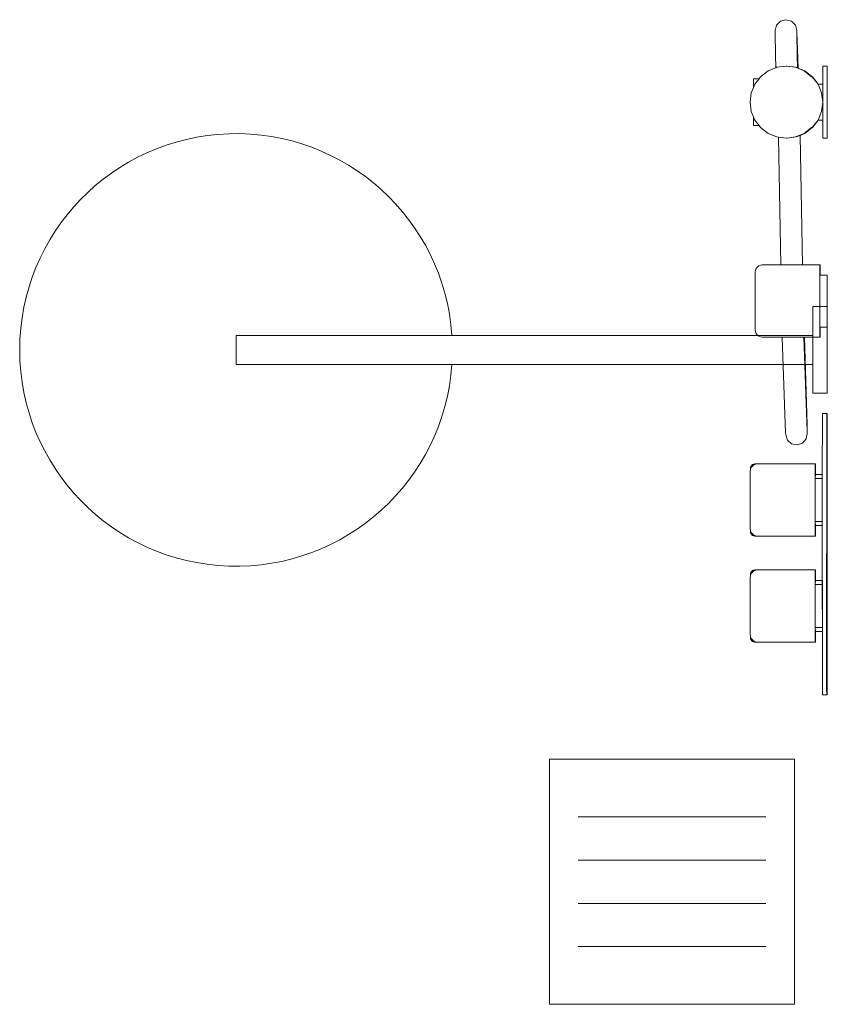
# Model space of a CAD drawing. Header units: inches. Extents: x -4581 to 28141, y -59678 to 5024.
# Tile 1 of 18: x -4581 to -4525, y -59210 to -59142. Entities that reach past the tile are written whole.
import ezdxf

# ---------------------------------------------------------------- set-up
doc = ezdxf.new("R2010")
doc.units = ezdxf.units.IN
doc.header["$MEASUREMENT"] = 0
doc.layers.add('3DP_PT_WYPOSAZENIE_DODATKOWE', color=7, linetype='Continuous', lineweight=5, true_color=0x003d80)

# ---------------------------------------------------------------- blocks, each defined once
blk = doc.blocks.new('BATERIA PRYSZNIC')
for p, q in [((-3.839, 5.107), (-3.849, 5.03)), ((-3.849, 4.838), (-3.849, 5.03)), ((-3.832, 4.967), (-3.849, 4.838)), ((-3.849, 0.838), (-3.849, 4.838)), ((-3.809, 5.18), (-3.839, 5.107)), ((-3.782, 5.088), (-3.832, 4.967)), ((-3.761, 5.242), (-3.809, 5.18)), ((-3.702, 5.191), (-3.782, 5.088)), ((-3.699, 5.29), (-3.761, 5.242)), ((-3.599, 5.271), (-3.702, 5.191)), ((-3.627, 5.32), (-3.699, 5.29)), ((-3.549, 5.33), (-3.627, 5.32)), ((-3.478, 5.321), (-3.599, 5.271)), ((-3.534, 5.33), (-3.549, 5.33)), ((-3.5, 5.33), (-3.534, 5.33)), ((-3.407, 5.33), (-3.5, 5.33)), ((-3.407, 5.33), (-3.478, 5.321)), ((-3.349, 5.338), (-3.407, 5.33)), ((-3.349, 5.338), (-3.281, 5.339)), ((-3.281, 5.339), (-3.081, 5.339)), ((-3.081, 5.339), (-2.763, 5.34)), ((-1.349, 5.341), (-2.763, 5.34)), ((-1.349, 5.341), (0.383, 5.339)), ((0.383, 5.339), (0.583, 5.339)), ((0.583, 5.339), (0.651, 5.338)), ((0.709, 5.33), (0.651, 5.338)), ((0.781, 5.321), (0.709, 5.33)), ((0.802, 5.33), (0.709, 5.33)), ((0.901, 5.271), (0.781, 5.321)), ((0.837, 5.33), (0.802, 5.33)), ((0.851, 5.33), (0.837, 5.33)), ((0.851, 5.33), (0.929, 5.32)), ((1.005, 5.191), (0.901, 5.271)), ((0.929, 5.32), (1.001, 5.29)), ((1.001, 5.29), (1.063, 5.242)), ((1.084, 5.088), (1.005, 5.191)), ((1.063, 5.242), (1.111, 5.18)), ((1.134, 4.967), (1.084, 5.088)), ((1.111, 5.18), (1.141, 5.107)), ((1.151, 4.838), (1.134, 4.967)), ((1.141, 5.107), (1.151, 5.03)), ((1.151, 5.03), (1.151, 4.838)), ((1.151, 0.838), (1.151, 4.838)), ((3.51, 5.108), (3.5, 5.03)), ((3.5, 4.838), (3.5, 5.03)), ((3.517, 4.967), (3.5, 4.838)), ((3.5, 0.838), (3.5, 4.838)), ((3.54, 5.18), (3.51, 5.108)), ((3.567, 5.088), (3.517, 4.967)), ((3.588, 5.242), (3.54, 5.18)), ((3.646, 5.192), (3.567, 5.088)), ((3.65, 5.29), (3.588, 5.242)), ((3.75, 5.271), (3.646, 5.192)), ((3.722, 5.32), (3.65, 5.29)), ((3.8, 5.33), (3.722, 5.32)), ((3.871, 5.321), (3.75, 5.271)), ((3.814, 5.33), (3.8, 5.33)), ((3.849, 5.33), (3.814, 5.33)), ((3.942, 5.33), (3.849, 5.33)), ((3.942, 5.33), (3.871, 5.321)), ((4, 5.338), (3.942, 5.33)), ((4, 5.338), (4.068, 5.339)), ((4.068, 5.339), (4.268, 5.34)), ((4.268, 5.34), (4.586, 5.34)), ((6, 5.341), (4.586, 5.34)), ((6, 5.341), (7.732, 5.34)), ((7.732, 5.34), (7.932, 5.339)), ((7.932, 5.339), (8, 5.338)), ((8.058, 5.33), (8, 5.338)), ((8.129, 5.321), (8.058, 5.33)), ((8.151, 5.33), (8.058, 5.33)), ((8.25, 5.271), (8.129, 5.321)), ((8.186, 5.33), (8.151, 5.33)), ((8.2, 5.33), (8.186, 5.33)), ((8.2, 5.33), (8.278, 5.32)), ((8.354, 5.192), (8.25, 5.271)), ((8.278, 5.32), (8.35, 5.29)), ((8.35, 5.29), (8.412, 5.242)), ((8.433, 5.088), (8.354, 5.192)), ((8.412, 5.242), (8.46, 5.18)), ((8.483, 4.967), (8.433, 5.088)), ((8.46, 5.18), (8.49, 5.108)), ((8.5, 4.838), (8.483, 4.967)), ((8.49, 5.108), (8.5, 5.03)), ((8.5, 5.03), (8.5, 4.838)), ((8.5, 0.838), (8.5, 4.838)), ((17.364, 4.758), (17.444, 4.861)), ((17.444, 4.861), (17.547, 4.941)), ((17.547, 4.941), (17.668, 4.99)), ((17.668, 4.99), (17.797, 5.007)), ((17.797, 5.007), (21.797, 5.007)), ((21.927, 4.99), (21.797, 5.007)), ((22.047, 4.941), (21.927, 4.99)), ((22.151, 4.861), (22.047, 4.941)), ((22.23, 4.758), (22.151, 4.861)), ((31.964, 4.731), (31.964, 5.118)), ((31.964, 5.118), (32.004, 5.118)), ((32.34, 5.019), (31.964, 4.731)), ((32.414, 5.118), (32.004, 5.118)), ((32.564, 5.112), (32.34, 5.019)), ((32.414, 5.118), (32.524, 5.118)), ((32.524, 5.118), (32.564, 5.116)), ((32.943, 5.269), (32.564, 5.112)), ((32.564, 5.112), (32.564, 5.116)), ((33.59, 5.354), (32.943, 5.269)), ((34.237, 5.269), (33.59, 5.354)), ((34.616, 5.112), (34.237, 5.269)), ((34.616, 5.112), (34.616, 5.118)), ((34.616, 5.118), (34.656, 5.118)), ((34.84, 5.019), (34.616, 5.112)), ((35.066, 5.118), (34.656, 5.118)), ((35.216, 4.731), (34.84, 5.019)), ((35.066, 5.118), (35.175, 5.118)), ((35.175, 5.118), (35.216, 5.116)), ((35.216, 5.116), (35.216, 4.731)), ((17.297, 4.508), (17.314, 4.637)), ((17.297, 3.12), (17.297, 4.508)), ((17.314, 4.637), (17.364, 4.758)), ((22.28, 4.637), (22.23, 4.758)), ((22.297, 4.508), (22.28, 4.637)), ((22.297, 4.508), (22.297, 3.225)), ((31.425, 4.104), (31.175, 3.501)), ((31.822, 4.622), (31.425, 4.104)), ((31.964, 4.731), (31.822, 4.622)), ((35.357, 4.622), (35.216, 4.731)), ((35.755, 4.104), (35.357, 4.622)), ((35.979, 3.564), (35.755, 4.104)), ((31.175, 3.501), (31.159, 3.379)), ((35.979, 3.564), (36.88, 3.583)), ((36.005, 3.501), (35.979, 3.564)), ((36.09, 2.854), (36.005, 3.501)), ((36.88, 3.583), (38.322, 3.615)), ((38.322, 3.615), (38.555, 3.619)), ((38.555, 3.619), (38.93, 3.519)), ((38.93, 3.519), (38.933, 3.516)), ((38.933, 3.516), (39.205, 3.244)), ((10.158, 2.764), (9.899, 2.473)), ((10.528, 2.886), (10.158, 2.764)), ((10.528, 2.886), (10.697, 2.894)), ((10.697, 2.894), (11.958, 2.94)), ((17.297, 3.12), (11.958, 2.94)), ((17.297, 1.619), (17.297, 3.12)), ((22.297, 3.225), (31.159, 3.379)), ((22.297, 1.725), (22.297, 3.225)), ((31.159, 3.379), (31.09, 2.854)), ((31.093, 2.831), (31.09, 2.854)), ((31.093, 2.831), (31.09, 2.807)), ((31.09, 2.801), (31.09, 2.807)), ((31.09, 2.801), (31.09, 2.804)), ((31.09, 2.801), (31.175, 2.16)), ((31.093, 2.831), (31.175, 2.207)), ((36.005, 2.207), (36.087, 2.831)), ((36.005, 2.16), (36.09, 2.801)), ((36.087, 2.831), (36.09, 2.854)), ((36.09, 2.807), (36.087, 2.831)), ((36.089, 2.804), (36.09, 2.801)), ((36.09, 2.801), (36.09, 2.807)), ((39.205, 3.244), (39.208, 3.242)), ((39.208, 3.242), (39.308, 2.867)), ((39.308, 2.867), (39.208, 2.492)), ((9.899, 2.473), (9.821, 2.093)), ((9.821, 2.093), (9.944, 1.724)), ((31.175, 2.16), (31.175, 2.207)), ((31.175, 2.207), (31.425, 1.604)), ((31.175, 2.154), (31.175, 2.16)), ((31.175, 2.154), (31.287, 1.883)), ((35.755, 1.604), (36.005, 2.207)), ((35.953, 2.029), (37.878, 2.092)), ((35.953, 2.029), (35.967, 2.064)), ((35.967, 2.064), (36.005, 2.154)), ((35.967, 2.064), (36.881, 2.083)), ((36.005, 2.16), (36.005, 2.207)), ((36.005, 2.154), (36.005, 2.16)), ((36.881, 2.083), (38.322, 2.115)), ((38.33, 2.108), (37.878, 2.092)), ((38.322, 2.115), (38.555, 2.119)), ((38.555, 2.119), (38.33, 2.108)), ((38.558, 2.117), (38.555, 2.119)), ((38.933, 2.217), (38.558, 2.117)), ((39.208, 2.492), (38.933, 2.217)), ((9.944, 1.724), (10.236, 1.467)), ((10.236, 1.467), (10.618, 1.389)), ((10.618, 1.389), (10.786, 1.397)), ((10.765, 1.391), (10.618, 1.389)), ((11.222, 1.402), (10.765, 1.391)), ((10.786, 1.397), (12.046, 1.442)), ((11.971, 1.423), (11.222, 1.402)), ((11.971, 1.423), (17.297, 1.576)), ((17.297, 1.619), (12.046, 1.442)), ((17.297, 1.576), (17.297, 1.619)), ((17.297, 0.508), (17.297, 1.576)), ((22.297, 1.725), (31.287, 1.883)), ((22.297, 0.508), (22.297, 1.725)), ((31.287, 1.883), (31.425, 1.557)), ((31.425, 1.557), (31.425, 1.604)), ((31.425, 1.604), (31.822, 1.087)), ((31.425, 1.551), (31.425, 1.557)), ((31.425, 1.551), (31.822, 1.039)), ((35.357, 1.087), (35.755, 1.604)), ((35.357, 1.039), (35.755, 1.551)), ((35.755, 1.557), (35.953, 2.029)), ((35.755, 1.557), (35.755, 1.604)), ((35.755, 1.551), (35.755, 1.557)), ((-3.849, 0.838), (-3.764, 0.839)), ((-3.849, 0.838), (-3.849, 0.83)), ((-3.827, 0.83), (-3.849, 0.83)), ((-3.849, 0.824), (-3.849, 0.83)), ((-3.849, 0.824), (-3.827, 0.824)), ((-3.762, 0.83), (-3.827, 0.83)), ((-3.827, 0.824), (-3.762, 0.823)), ((-3.764, 0.839), (-3.514, 0.84)), ((-3.514, 0.836), (-3.764, 0.839)), ((-3.762, 0.83), (-3.366, 0.831)), ((-3.198, 0.823), (-3.762, 0.823)), ((-3.514, 0.84), (-3.117, 0.841)), ((-3.366, 0.831), (-3.514, 0.836)), ((-3.198, 0.831), (-3.366, 0.831)), ((-3.117, 0.835), (-3.198, 0.831)), ((-3.198, 0.831), (-3.122, 0.83)), ((-3.122, 0.824), (-3.198, 0.823)), ((-2.849, 0.831), (-3.122, 0.83)), ((-3.122, 0.83), (-3.122, 0.824)), ((-3.122, 0.824), (-3.122, 0.344)), ((-3.117, 0.841), (-2.849, 0.838)), ((-2.849, 0.835), (-3.117, 0.835)), ((-2.849, 0.838), (-2.798, 0.838)), ((-2.849, 0.838), (-2.849, 0.831)), ((-2.849, 0.831), (-2.849, 0.344)), ((-2.798, 0.838), (-2.648, 0.839)), ((-2.648, 0.839), (-2.599, 0.841)), ((-2.599, 0.841), (-2.41, 0.84)), ((-2.41, 0.84), (-2.099, 0.84)), ((-2.099, 0.84), (-1.996, 0.842)), ((-1.996, 0.842), (-1.737, 0.84)), ((-1.737, 0.84), (-1.349, 0.842)), ((-1.349, 0.842), (-0.961, 0.84)), ((-0.961, 0.84), (-0.702, 0.842)), ((-0.702, 0.842), (-0.599, 0.84)), ((-0.599, 0.84), (-0.288, 0.84)), ((-0.288, 0.84), (-0.099, 0.841)), ((-0.099, 0.841), (-0.05, 0.839)), ((-0.05, 0.839), (0.1, 0.838)), ((0.1, 0.838), (0.151, 0.838)), ((0.1, 0.838), (0.151, 0.835)), ((0.151, 0.835), (0.419, 0.841)), ((0.151, 0.838), (0.151, 0.831)), ((0.419, 0.835), (0.151, 0.835)), ((0.425, 0.83), (0.151, 0.831)), ((0.151, 0.831), (0.151, 0.344)), ((0.419, 0.841), (0.816, 0.84)), ((0.5, 0.831), (0.419, 0.835)), ((0.425, 0.83), (0.5, 0.831)), ((0.425, 0.824), (0.425, 0.83)), ((0.5, 0.823), (0.425, 0.824)), ((0.425, 0.824), (0.425, 0.344)), ((0.669, 0.831), (0.5, 0.831)), ((0.96, 0.823), (0.5, 0.823)), ((0.816, 0.836), (0.669, 0.831)), ((0.669, 0.831), (1.064, 0.83)), ((0.816, 0.84), (1.066, 0.837)), ((1.066, 0.837), (0.816, 0.836)), ((0.96, 0.823), (1.064, 0.823)), ((1.129, 0.83), (1.064, 0.83)), ((1.064, 0.823), (1.129, 0.824)), ((1.151, 0.838), (1.066, 0.837)), ((1.151, 0.83), (1.129, 0.83)), ((1.129, 0.824), (1.151, 0.824)), ((1.151, 0.838), (1.151, 0.83)), ((1.151, 0.83), (1.151, 0.824)), ((3.5, 0.838), (3.585, 0.839)), ((3.5, 0.838), (3.5, 0.83)), ((3.522, 0.83), (3.5, 0.83)), ((3.5, 0.824), (3.5, 0.83)), ((3.5, 0.824), (3.522, 0.824)), ((3.587, 0.831), (3.522, 0.83)), ((3.522, 0.824), (3.587, 0.824)), ((3.585, 0.839), (3.835, 0.84)), ((3.835, 0.836), (3.585, 0.839)), ((3.587, 0.831), (3.982, 0.831)), ((4.151, 0.823), (3.587, 0.824)), ((3.835, 0.84), (4.232, 0.841)), ((3.982, 0.831), (3.835, 0.836)), ((4.151, 0.831), (3.982, 0.831)), ((4.232, 0.835), (4.151, 0.831)), ((4.151, 0.831), (4.227, 0.83)), ((4.227, 0.824), (4.151, 0.823)), ((4.5, 0.831), (4.227, 0.83)), ((4.227, 0.83), (4.227, 0.824)), ((4.227, 0.824), (4.227, 0.345)), ((4.232, 0.841), (4.5, 0.838)), ((4.5, 0.835), (4.232, 0.835)), ((4.5, 0.838), (4.551, 0.839)), ((4.5, 0.838), (4.5, 0.831)), ((4.5, 0.831), (4.5, 0.345)), ((4.551, 0.839), (4.701, 0.839)), ((4.701, 0.839), (4.75, 0.842)), ((4.75, 0.842), (4.939, 0.84)), ((4.939, 0.84), (5.25, 0.84)), ((5.25, 0.84), (5.353, 0.842)), ((5.353, 0.842), (5.612, 0.84)), ((5.612, 0.84), (6, 0.842)), ((6, 0.842), (6.388, 0.84)), ((6.388, 0.84), (6.647, 0.842)), ((6.647, 0.842), (6.75, 0.84)), ((6.75, 0.84), (7.061, 0.84)), ((7.061, 0.84), (7.25, 0.842)), ((7.25, 0.842), (7.299, 0.839)), ((7.299, 0.839), (7.449, 0.839)), ((7.449, 0.839), (7.5, 0.838)), ((7.449, 0.839), (7.5, 0.835)), ((7.5, 0.835), (7.768, 0.841)), ((7.5, 0.838), (7.5, 0.831)), ((7.768, 0.835), (7.5, 0.835)), ((7.773, 0.83), (7.5, 0.831)), ((7.5, 0.831), (7.5, 0.345)), ((7.768, 0.841), (8.165, 0.84)), ((7.849, 0.831), (7.768, 0.835)), ((7.773, 0.83), (7.849, 0.831)), ((7.773, 0.824), (7.773, 0.83)), ((7.849, 0.823), (7.773, 0.824)), ((7.773, 0.824), (7.773, 0.345)), ((8.018, 0.831), (7.849, 0.831)), ((8.309, 0.823), (7.849, 0.823)), ((8.165, 0.836), (8.018, 0.831)), ((8.018, 0.831), (8.413, 0.831)), ((8.165, 0.84), (8.415, 0.837)), ((8.415, 0.837), (8.165, 0.836)), ((8.309, 0.823), (8.413, 0.824)), ((8.478, 0.83), (8.413, 0.831)), ((8.413, 0.824), (8.478, 0.824)), ((8.5, 0.838), (8.415, 0.837)), ((8.5, 0.83), (8.478, 0.83)), ((8.478, 0.824), (8.5, 0.824)), ((8.5, 0.838), (8.5, 0.83)), ((8.5, 0.83), (8.5, 0.824)), ((31.822, 1.039), (31.822, 1.087)), ((31.822, 1.039), (32.34, 0.642)), ((31.822, 1.033), (31.822, 1.039)), ((32.34, 0.636), (31.822, 1.033)), ((34.84, 0.642), (35.357, 1.039)), ((35.357, 1.033), (34.84, 0.636)), ((35.357, 1.039), (35.357, 1.087)), ((35.357, 1.033), (35.357, 1.039)), ((-7.481, 0.344), (-7.5, 0.344)), ((-7.5, 0.344), (-7.5, 0.044)), ((-7.481, 0.044), (-7.5, 0.044)), ((-7.5, 0.044), (-7.5, 0.001)), ((-7.5, 0.001), (-7.481, 0.001)), ((-7.424, 0.344), (-7.481, 0.344)), ((-7.424, 0.044), (-7.481, 0.044)), ((-7.481, 0.001), (-7.424, 0)), ((4.227, 0.345), (-7.424, 0.344)), ((-7.424, 0.044), (-7.218, 0.045)), ((-7.424, 0), (-7.335, 0)), ((-7.335, 0), (11.924, 0)), ((-7.218, 0.045), (11.835, 0.044)), ((-2.849, 0.344), (-3.122, 0.344)), ((0.151, 0.344), (-2.849, 0.344)), ((0.425, 0.344), (0.151, 0.344)), ((4.5, 0.345), (4.227, 0.345)), ((7.5, 0.345), (4.5, 0.345)), ((7.773, 0.345), (7.5, 0.345)), ((7.773, 0.345), (11.835, 0.344)), ((11.924, 0.344), (11.835, 0.344)), ((11.924, 0.044), (11.835, 0.044)), ((11.981, 0.344), (11.924, 0.344)), ((11.981, 0.044), (11.924, 0.044)), ((11.924, 0), (11.981, 0.001)), ((12, 0.344), (11.981, 0.344)), ((12, 0.044), (11.981, 0.044)), ((11.981, 0.001), (12, 0.001)), ((12, 0.344), (12, 0.044)), ((12, 0.001), (12, 0.044)), ((17.297, 0.508), (17.297, 0.5)), ((17.993, 0.507), (17.297, 0.508)), ((17.297, 0.5), (17.993, 0.5)), ((17.993, 0.507), (21.601, 0.507)), ((17.993, 0.507), (17.993, 0.5)), ((17.993, 0.5), (17.993, 0.007)), ((17.993, 0.001), (17.993, 0.007)), ((17.993, 0.007), (21.601, 0.007)), ((21.601, 0.001), (17.993, 0.001)), ((22.297, 0.508), (21.601, 0.507)), ((21.601, 0.507), (21.601, 0.5)), ((21.601, 0.5), (22.297, 0.5)), ((21.601, 0.5), (21.601, 0.007)), ((21.601, 0.007), (21.601, 0.001)), ((22.297, 0.5), (22.297, 0.508)), ((32.34, 0.308), (31.09, 0.308)), ((31.09, 0.308), (31.09, 0.008)), ((31.09, 0.008), (31.09, 0)), ((36.09, 0.008), (31.09, 0.008)), ((31.09, 0), (36.09, 0)), ((32.34, 0.642), (32.943, 0.392)), ((32.34, 0.642), (32.34, 0.636)), ((32.34, 0.636), (32.34, 0.308)), ((33.584, 0.308), (32.34, 0.308)), ((32.943, 0.392), (33.584, 0.308)), ((33.596, 0.308), (33.584, 0.308)), ((33.596, 0.308), (34.237, 0.392)), ((34.84, 0.308), (33.596, 0.308)), ((34.237, 0.392), (34.84, 0.642)), ((34.84, 0.636), (34.84, 0.642)), ((34.84, 0.636), (34.84, 0.308)), ((36.09, 0.308), (34.84, 0.308)), ((36.09, 0.308), (36.09, 0.008)), ((36.09, 0), (36.09, 0.008))]:
    blk.add_line(p, q)

msp = doc.modelspace()

# ---------------------------------------------------------------- linework, layer by layer
at = {"layer": '3DP_PT_WYPOSAZENIE_DODATKOWE', "ltscale": 10}
for p, q in [((-4528.912, -59197.379), (-4541.912, -59197.379)), ((-4528.912, -59197.379), (-4541.912, -59197.379)), ((-4528.912, -59197.379), (-4541.912, -59197.379)), ((-4528.912, -59197.379), (-4541.912, -59197.379)), ((-4528.912, -59197.379), (-4541.912, -59197.379)), ((-4528.912, -59197.379), (-4541.912, -59197.379)), ((-4528.912, -59197.379), (-4541.912, -59197.379)), ((-4528.912, -59197.379), (-4541.912, -59197.379)), ((-4528.912, -59197.379), (-4541.912, -59197.379)), ((-4528.912, -59197.379), (-4541.912, -59197.379)), ((-4528.912, -59197.379), (-4541.912, -59197.379)), ((-4528.912, -59197.379), (-4541.912, -59197.379)), ((-4528.912, -59197.379), (-4541.912, -59197.379)), ((-4528.912, -59197.379), (-4541.912, -59197.379)), ((-4528.912, -59197.379), (-4541.912, -59197.379)), ((-4528.912, -59197.379), (-4541.912, -59197.379)), ((-4528.912, -59197.379), (-4541.912, -59197.379)), ((-4528.912, -59197.379), (-4541.912, -59197.379)), ((-4528.912, -59197.379), (-4541.912, -59197.379)), ((-4528.912, -59197.379), (-4541.912, -59197.379)), ((-4528.912, -59197.379), (-4541.912, -59197.379)), ((-4528.912, -59197.379), (-4541.912, -59197.379)), ((-4528.912, -59197.379), (-4541.912, -59197.379)), ((-4528.912, -59197.379), (-4541.912, -59197.379)), ((-4528.912, -59197.379), (-4541.912, -59197.379)), ((-4528.912, -59200.379), (-4541.912, -59200.379)), ((-4528.912, -59200.379), (-4541.912, -59200.379)), ((-4528.912, -59200.379), (-4541.912, -59200.379)), ((-4528.912, -59200.379), (-4541.912, -59200.379)), ((-4528.912, -59200.379), (-4541.912, -59200.379)), ((-4528.912, -59200.379), (-4541.912, -59200.379)), ((-4528.912, -59200.379), (-4541.912, -59200.379)), ((-4528.912, -59200.379), (-4541.912, -59200.379)), ((-4528.912, -59200.379), (-4541.912, -59200.379)), ((-4528.912, -59200.379), (-4541.912, -59200.379)), ((-4528.912, -59200.379), (-4541.912, -59200.379)), ((-4528.912, -59200.379), (-4541.912, -59200.379)), ((-4528.912, -59200.379), (-4541.912, -59200.379)), ((-4528.912, -59200.379), (-4541.912, -59200.379)), ((-4528.912, -59200.379), (-4541.912, -59200.379)), ((-4528.912, -59200.379), (-4541.912, -59200.379)), ((-4528.912, -59200.379), (-4541.912, -59200.379)), ((-4528.912, -59200.379), (-4541.912, -59200.379)), ((-4528.912, -59200.379), (-4541.912, -59200.379)), ((-4528.912, -59200.379), (-4541.912, -59200.379)), ((-4528.912, -59200.379), (-4541.912, -59200.379)), ((-4528.912, -59200.379), (-4541.912, -59200.379)), ((-4528.912, -59200.379), (-4541.912, -59200.379)), ((-4528.912, -59200.379), (-4541.912, -59200.379)), ((-4528.912, -59200.379), (-4541.912, -59200.379)), ((-4528.912, -59203.379), (-4541.912, -59203.379)), ((-4528.912, -59203.379), (-4541.912, -59203.379)), ((-4528.912, -59203.379), (-4541.912, -59203.379)), ((-4528.912, -59203.379), (-4541.912, -59203.379)), ((-4528.912, -59203.379), (-4541.912, -59203.379)), ((-4528.912, -59203.379), (-4541.912, -59203.379)), ((-4528.912, -59203.379), (-4541.912, -59203.379)), ((-4528.912, -59203.379), (-4541.912, -59203.379)), ((-4528.912, -59203.379), (-4541.912, -59203.379)), ((-4528.912, -59203.379), (-4541.912, -59203.379)), ((-4528.912, -59203.379), (-4541.912, -59203.379)), ((-4528.912, -59203.379), (-4541.912, -59203.379)), ((-4528.912, -59203.379), (-4541.912, -59203.379)), ((-4528.912, -59203.379), (-4541.912, -59203.379)), ((-4528.912, -59203.379), (-4541.912, -59203.379)), ((-4528.912, -59203.379), (-4541.912, -59203.379)), ((-4528.912, -59203.379), (-4541.912, -59203.379)), ((-4528.912, -59203.379), (-4541.912, -59203.379)), ((-4528.912, -59203.379), (-4541.912, -59203.379)), ((-4528.912, -59203.379), (-4541.912, -59203.379)), ((-4528.912, -59203.379), (-4541.912, -59203.379)), ((-4528.912, -59203.379), (-4541.912, -59203.379)), ((-4528.912, -59203.379), (-4541.912, -59203.379)), ((-4528.912, -59203.379), (-4541.912, -59203.379)), ((-4528.912, -59203.379), (-4541.912, -59203.379)), ((-4528.912, -59206.379), (-4541.912, -59206.379)), ((-4528.912, -59206.379), (-4541.912, -59206.379)), ((-4528.912, -59206.379), (-4541.912, -59206.379)), ((-4528.912, -59206.379), (-4541.912, -59206.379)), ((-4528.912, -59206.379), (-4541.912, -59206.379)), ((-4528.912, -59206.379), (-4541.912, -59206.379)), ((-4528.912, -59206.379), (-4541.912, -59206.379)), ((-4528.912, -59206.379), (-4541.912, -59206.379)), ((-4528.912, -59206.379), (-4541.912, -59206.379)), ((-4528.912, -59206.379), (-4541.912, -59206.379)), ((-4528.912, -59206.379), (-4541.912, -59206.379)), ((-4528.912, -59206.379), (-4541.912, -59206.379)), ((-4528.912, -59206.379), (-4541.912, -59206.379)), ((-4528.912, -59206.379), (-4541.912, -59206.379)), ((-4528.912, -59206.379), (-4541.912, -59206.379)), ((-4528.912, -59206.379), (-4541.912, -59206.379)), ((-4528.912, -59206.379), (-4541.912, -59206.379)), ((-4528.912, -59206.379), (-4541.912, -59206.379)), ((-4528.912, -59206.379), (-4541.912, -59206.379)), ((-4528.912, -59206.379), (-4541.912, -59206.379)), ((-4528.912, -59206.379), (-4541.912, -59206.379)), ((-4528.912, -59206.379), (-4541.912, -59206.379)), ((-4528.912, -59206.379), (-4541.912, -59206.379)), ((-4528.912, -59206.379), (-4541.912, -59206.379)), ((-4528.912, -59206.379), (-4541.912, -59206.379))]:
    msp.add_line(p, q, dxfattribs=at)
for points in [[(-4525.646, -59165), (-4525.646, -59162), (-4524.646, -59162), (-4524.646, -59168), (-4525.646, -59168)], [(-4525.646, -59165), (-4525.646, -59162), (-4524.646, -59162), (-4524.646, -59168), (-4525.646, -59168)], [(-4525.646, -59165), (-4525.646, -59162), (-4524.646, -59162), (-4524.646, -59168), (-4525.646, -59168)], [(-4525.646, -59165), (-4525.646, -59162), (-4524.646, -59162), (-4524.646, -59168), (-4525.646, -59168)], [(-4525.646, -59165), (-4525.646, -59162), (-4524.646, -59162), (-4524.646, -59168), (-4525.646, -59168)], [(-4525.646, -59165), (-4525.646, -59162), (-4524.646, -59162), (-4524.646, -59168), (-4525.646, -59168)], [(-4525.646, -59165), (-4525.646, -59162), (-4524.646, -59162), (-4524.646, -59168), (-4525.646, -59168)], [(-4525.646, -59165), (-4525.646, -59162), (-4524.646, -59162), (-4524.646, -59168), (-4525.646, -59168)], [(-4525.646, -59165), (-4525.646, -59162), (-4524.646, -59162), (-4524.646, -59168), (-4525.646, -59168)], [(-4525.646, -59165), (-4525.646, -59162), (-4524.646, -59162), (-4524.646, -59168), (-4525.646, -59168)], [(-4525.646, -59165), (-4525.646, -59162), (-4524.646, -59162), (-4524.646, -59168), (-4525.646, -59168)], [(-4525.646, -59165), (-4525.646, -59162), (-4524.646, -59162), (-4524.646, -59168), (-4525.646, -59168)], [(-4525.646, -59165), (-4525.646, -59162), (-4524.646, -59162), (-4524.646, -59168), (-4525.646, -59168)], [(-4525.646, -59165), (-4525.646, -59162), (-4524.646, -59162), (-4524.646, -59168), (-4525.646, -59168)], [(-4525.646, -59165), (-4525.646, -59162), (-4524.646, -59162), (-4524.646, -59168), (-4525.646, -59168)], [(-4525.646, -59165), (-4525.646, -59162), (-4524.646, -59162), (-4524.646, -59168), (-4525.646, -59168)], [(-4525.646, -59165), (-4525.646, -59162), (-4524.646, -59162), (-4524.646, -59168), (-4525.646, -59168)], [(-4525.646, -59165), (-4525.646, -59162), (-4524.646, -59162), (-4524.646, -59168), (-4525.646, -59168)], [(-4525.646, -59165), (-4525.646, -59162), (-4524.646, -59162), (-4524.646, -59168), (-4525.646, -59168)], [(-4525.646, -59165), (-4525.646, -59162), (-4524.646, -59162), (-4524.646, -59168), (-4525.646, -59168)], [(-4525.646, -59165), (-4525.646, -59162), (-4524.646, -59162), (-4524.646, -59168), (-4525.646, -59168)], [(-4525.646, -59165), (-4525.646, -59162), (-4524.646, -59162), (-4524.646, -59168), (-4525.646, -59168)], [(-4525.646, -59165), (-4525.646, -59162), (-4524.646, -59162), (-4524.646, -59168), (-4525.646, -59168)], [(-4525.646, -59165), (-4525.646, -59162), (-4524.646, -59162), (-4524.646, -59168), (-4525.646, -59168)], [(-4525.646, -59165), (-4525.646, -59162), (-4524.646, -59162), (-4524.646, -59168), (-4525.646, -59168)], [(-4565.646, -59164), (-4525.646, -59164), (-4525.646, -59166), (-4565.646, -59166)], [(-4565.646, -59164), (-4525.646, -59164), (-4525.646, -59166), (-4565.646, -59166)], [(-4565.646, -59164), (-4525.646, -59164), (-4525.646, -59166), (-4565.646, -59166)], [(-4565.646, -59164), (-4525.646, -59164), (-4525.646, -59166), (-4565.646, -59166)], [(-4565.646, -59164), (-4525.646, -59164), (-4525.646, -59166), (-4565.646, -59166)], [(-4565.646, -59164), (-4525.646, -59164), (-4525.646, -59166), (-4565.646, -59166)], [(-4565.646, -59164), (-4525.646, -59164), (-4525.646, -59166), (-4565.646, -59166)], [(-4565.646, -59164), (-4525.646, -59164), (-4525.646, -59166), (-4565.646, -59166)], [(-4565.646, -59164), (-4525.646, -59164), (-4525.646, -59166), (-4565.646, -59166)], [(-4565.646, -59164), (-4525.646, -59164), (-4525.646, -59166), (-4565.646, -59166)], [(-4565.646, -59164), (-4525.646, -59164), (-4525.646, -59166), (-4565.646, -59166)], [(-4565.646, -59164), (-4525.646, -59164), (-4525.646, -59166), (-4565.646, -59166)], [(-4565.646, -59164), (-4525.646, -59164), (-4525.646, -59166), (-4565.646, -59166)], [(-4565.646, -59164), (-4525.646, -59164), (-4525.646, -59166), (-4565.646, -59166)], [(-4565.646, -59164), (-4525.646, -59164), (-4525.646, -59166), (-4565.646, -59166)], [(-4565.646, -59164), (-4525.646, -59164), (-4525.646, -59166), (-4565.646, -59166)], [(-4565.646, -59164), (-4525.646, -59164), (-4525.646, -59166), (-4565.646, -59166)], [(-4565.646, -59164), (-4525.646, -59164), (-4525.646, -59166), (-4565.646, -59166)], [(-4565.646, -59164), (-4525.646, -59164), (-4525.646, -59166), (-4565.646, -59166)], [(-4565.646, -59164), (-4525.646, -59164), (-4525.646, -59166), (-4565.646, -59166)], [(-4565.646, -59164), (-4525.646, -59164), (-4525.646, -59166), (-4565.646, -59166)], [(-4565.646, -59164), (-4525.646, -59164), (-4525.646, -59166), (-4565.646, -59166)], [(-4565.646, -59164), (-4525.646, -59164), (-4525.646, -59166), (-4565.646, -59166)], [(-4565.646, -59164), (-4525.646, -59164), (-4525.646, -59166), (-4565.646, -59166)], [(-4565.646, -59164), (-4525.646, -59164), (-4525.646, -59166), (-4565.646, -59166)], [(-4543.912, -59210.379), (-4543.912, -59193.379), (-4526.912, -59193.379), (-4526.912, -59210.379)], [(-4543.912, -59210.379), (-4543.912, -59193.379), (-4526.912, -59193.379), (-4526.912, -59210.379)], [(-4543.912, -59210.379), (-4543.912, -59193.379), (-4526.912, -59193.379), (-4526.912, -59210.379)], [(-4543.912, -59210.379), (-4543.912, -59193.379), (-4526.912, -59193.379), (-4526.912, -59210.379)], [(-4543.912, -59210.379), (-4543.912, -59193.379), (-4526.912, -59193.379), (-4526.912, -59210.379)], [(-4543.912, -59210.379), (-4543.912, -59193.379), (-4526.912, -59193.379), (-4526.912, -59210.379)], [(-4543.912, -59210.379), (-4543.912, -59193.379), (-4526.912, -59193.379), (-4526.912, -59210.379)], [(-4543.912, -59210.379), (-4543.912, -59193.379), (-4526.912, -59193.379), (-4526.912, -59210.379)], [(-4543.912, -59210.379), (-4543.912, -59193.379), (-4526.912, -59193.379), (-4526.912, -59210.379)], [(-4543.912, -59210.379), (-4543.912, -59193.379), (-4526.912, -59193.379), (-4526.912, -59210.379)], [(-4543.912, -59210.379), (-4543.912, -59193.379), (-4526.912, -59193.379), (-4526.912, -59210.379)], [(-4543.912, -59210.379), (-4543.912, -59193.379), (-4526.912, -59193.379), (-4526.912, -59210.379)], [(-4543.912, -59210.379), (-4543.912, -59193.379), (-4526.912, -59193.379), (-4526.912, -59210.379)], [(-4543.912, -59210.379), (-4543.912, -59193.379), (-4526.912, -59193.379), (-4526.912, -59210.379)], [(-4543.912, -59210.379), (-4543.912, -59193.379), (-4526.912, -59193.379), (-4526.912, -59210.379)], [(-4543.912, -59210.379), (-4543.912, -59193.379), (-4526.912, -59193.379), (-4526.912, -59210.379)], [(-4543.912, -59210.379), (-4543.912, -59193.379), (-4526.912, -59193.379), (-4526.912, -59210.379)], [(-4543.912, -59210.379), (-4543.912, -59193.379), (-4526.912, -59193.379), (-4526.912, -59210.379)], [(-4543.912, -59210.379), (-4543.912, -59193.379), (-4526.912, -59193.379), (-4526.912, -59210.379)], [(-4543.912, -59210.379), (-4543.912, -59193.379), (-4526.912, -59193.379), (-4526.912, -59210.379)], [(-4543.912, -59210.379), (-4543.912, -59193.379), (-4526.912, -59193.379), (-4526.912, -59210.379)], [(-4543.912, -59210.379), (-4543.912, -59193.379), (-4526.912, -59193.379), (-4526.912, -59210.379)], [(-4543.912, -59210.379), (-4543.912, -59193.379), (-4526.912, -59193.379), (-4526.912, -59210.379)], [(-4543.912, -59210.379), (-4543.912, -59193.379), (-4526.912, -59193.379), (-4526.912, -59210.379)], [(-4543.912, -59210.379), (-4543.912, -59193.379), (-4526.912, -59193.379), (-4526.912, -59210.379)]]:
    msp.add_lwpolyline(points, close=True, dxfattribs=at)
msp.add_arc((-4565.646, -59165), 15, 3.82255, 356.17745, dxfattribs=at)
msp.add_arc((-4565.646, -59165), 15, 3.82255, 356.17745, dxfattribs=at)
msp.add_arc((-4565.646, -59165), 15, 3.82255, 356.17745, dxfattribs=at)
msp.add_arc((-4565.646, -59165), 15, 3.82255, 356.17745, dxfattribs=at)
msp.add_arc((-4565.646, -59165), 15, 3.82255, 356.17745, dxfattribs=at)
msp.add_arc((-4565.646, -59165), 15, 3.82255, 356.17745, dxfattribs=at)
msp.add_arc((-4565.646, -59165), 15, 3.82255, 356.17745, dxfattribs=at)
msp.add_arc((-4565.646, -59165), 15, 3.82255, 356.17745, dxfattribs=at)
msp.add_arc((-4565.646, -59165), 15, 3.82255, 356.17745, dxfattribs=at)
msp.add_arc((-4565.646, -59165), 15, 3.82255, 356.17745, dxfattribs=at)
msp.add_arc((-4565.646, -59165), 15, 3.82255, 356.17745, dxfattribs=at)
msp.add_arc((-4565.646, -59165), 15, 3.82255, 356.17745, dxfattribs=at)
msp.add_arc((-4565.646, -59165), 15, 3.82255, 356.17745, dxfattribs=at)
msp.add_arc((-4565.646, -59165), 15, 3.82255, 356.17745, dxfattribs=at)
msp.add_arc((-4565.646, -59165), 15, 3.82255, 356.17745, dxfattribs=at)
msp.add_arc((-4565.646, -59165), 15, 3.82255, 356.17745, dxfattribs=at)
msp.add_arc((-4565.646, -59165), 15, 3.82255, 356.17745, dxfattribs=at)
msp.add_arc((-4565.646, -59165), 15, 3.82255, 356.17745, dxfattribs=at)
msp.add_arc((-4565.646, -59165), 15, 3.82255, 356.17745, dxfattribs=at)
msp.add_arc((-4565.646, -59165), 15, 3.82255, 356.17745, dxfattribs=at)
msp.add_arc((-4565.646, -59165), 15, 3.82255, 356.17745, dxfattribs=at)
msp.add_arc((-4565.646, -59165), 15, 3.82255, 356.17745, dxfattribs=at)
msp.add_arc((-4565.646, -59165), 15, 3.82255, 356.17745, dxfattribs=at)
msp.add_arc((-4565.646, -59165), 15, 3.82255, 356.17745, dxfattribs=at)
msp.add_arc((-4565.646, -59165), 15, 3.82255, 356.17745, dxfattribs=at)

# ---------------------------------------------------------------- block references
at = {"layer": '3DP_PT_WYPOSAZENIE_DODATKOWE', "ltscale": 10, "rotation": 89.99999999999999}
msp.add_blockref('BATERIA PRYSZNIC', (-4524.646, -59181.408), dxfattribs=at)
msp.add_blockref('BATERIA PRYSZNIC', (-4524.646, -59181.408), dxfattribs=at)
msp.add_blockref('BATERIA PRYSZNIC', (-4524.646, -59181.408), dxfattribs=at)
msp.add_blockref('BATERIA PRYSZNIC', (-4524.646, -59181.408), dxfattribs=at)
msp.add_blockref('BATERIA PRYSZNIC', (-4524.646, -59181.408), dxfattribs=at)
msp.add_blockref('BATERIA PRYSZNIC', (-4524.646, -59181.408), dxfattribs=at)
msp.add_blockref('BATERIA PRYSZNIC', (-4524.646, -59181.408), dxfattribs=at)
msp.add_blockref('BATERIA PRYSZNIC', (-4524.646, -59181.408), dxfattribs=at)
msp.add_blockref('BATERIA PRYSZNIC', (-4524.646, -59181.408), dxfattribs=at)
msp.add_blockref('BATERIA PRYSZNIC', (-4524.646, -59181.408), dxfattribs=at)
msp.add_blockref('BATERIA PRYSZNIC', (-4524.646, -59181.408), dxfattribs=at)
msp.add_blockref('BATERIA PRYSZNIC', (-4524.646, -59181.408), dxfattribs=at)
msp.add_blockref('BATERIA PRYSZNIC', (-4524.646, -59181.408), dxfattribs=at)
msp.add_blockref('BATERIA PRYSZNIC', (-4524.646, -59181.408), dxfattribs=at)
msp.add_blockref('BATERIA PRYSZNIC', (-4524.646, -59181.408), dxfattribs=at)
msp.add_blockref('BATERIA PRYSZNIC', (-4524.646, -59181.408), dxfattribs=at)
msp.add_blockref('BATERIA PRYSZNIC', (-4524.646, -59181.408), dxfattribs=at)
msp.add_blockref('BATERIA PRYSZNIC', (-4524.646, -59181.408), dxfattribs=at)
msp.add_blockref('BATERIA PRYSZNIC', (-4524.646, -59181.408), dxfattribs=at)
msp.add_blockref('BATERIA PRYSZNIC', (-4524.646, -59181.408), dxfattribs=at)
msp.add_blockref('BATERIA PRYSZNIC', (-4524.646, -59181.408), dxfattribs=at)
msp.add_blockref('BATERIA PRYSZNIC', (-4524.646, -59181.408), dxfattribs=at)
msp.add_blockref('BATERIA PRYSZNIC', (-4524.646, -59181.408), dxfattribs=at)
msp.add_blockref('BATERIA PRYSZNIC', (-4524.646, -59181.408), dxfattribs=at)
msp.add_blockref('BATERIA PRYSZNIC', (-4524.646, -59181.408), dxfattribs=at)

doc.saveas('drawing.dxf')
